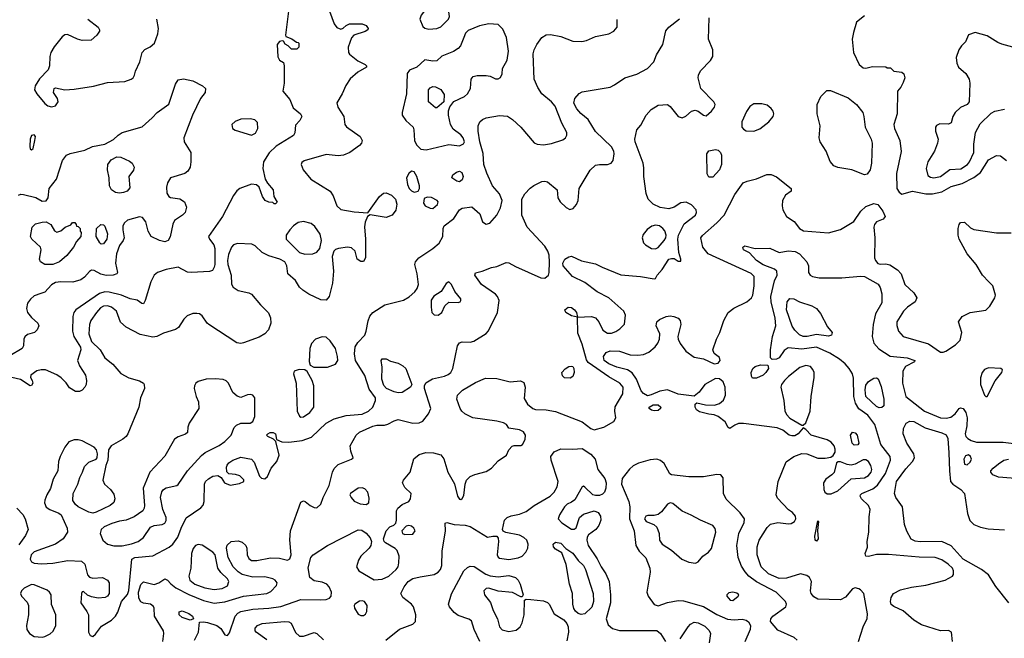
# Model space of a CAD drawing. Extents: x 1173079 to 1307053, y 522583 to 678478.
# Tile 89 of 256: x 1219775 to 1227163, y 551890 to 556530. Entities that reach past the tile are written whole.
import ezdxf

# ---------------------------------------------------------------- set-up
doc = ezdxf.new("R2010")
doc.units = 0

msp = doc.modelspace()

# ---------------------------------------------------------------- linework, layer by layer
at = {"layer": '0CON20XD'}
for points in [[(1221795, 556613.3), (1221770, 556415), (1221773.3, 556403.3), (1221817.7, 556387.7), (1221851.7, 556361.7), (1221865, 556360), (1221870, 556355), (1221870, 556325), (1221855, 556310), (1221815, 556310), (1221790, 556335), (1221767, 556347), (1221755, 556370), (1221745, 556372.5), (1221725, 556367.5), (1221706.4, 556343.6), (1221711.7, 556251.7), (1221725, 556227.5), (1221755, 556210), (1221760, 556185), (1221760, 556055), (1221750, 555995), (1221802.3, 555932.3), (1221828.3, 555868.3), (1221883.3, 555825), (1221893.3, 555805), (1221876.7, 555775), (1221845, 555740), (1221839.3, 555680.7), (1221829.5, 555660.5), (1221699.4, 555580.6), (1221647.8, 555532.2)], [(1220287.5, 556535), (1220364.4, 556475), (1220374.4, 556455), (1220373.1, 556445), (1220355, 556414), (1220312.3, 556377.7), (1220245, 556373.8), (1220210, 556385), (1220135, 556420), (1220115, 556416.2), (1220095, 556401.2), (1220033.6, 556326.3), (1220010, 556285), (1220001.2, 556255), (1219998.8, 556185), (1219989.5, 556155), (1219923.8, 556086.2), (1219891.9, 556035), (1219886.9, 556005), (1219903.1, 555975), (1219965, 555901.2), (1219987.5, 555885), (1220015, 555877.5), (1220045, 555884.2), (1220064, 555915), (1220058.6, 555938.6), (1220030, 555985), (1220034, 556015), (1220045, 556020), (1220115, 556004), (1220185, 556008.9), (1220327.9, 556032.1), (1220435, 556058.5), (1220564.3, 556065.7), (1220612.5, 556085), (1220627.5, 556095), (1220637.5, 556115), (1220643.3, 556145), (1220676, 556215), (1220694.2, 556285), (1220715, 556307.5), (1220755, 556327.5), (1220785.8, 556355), (1220810.8, 556425), (1220815.8, 556465), (1220804, 556535)], [(1222100, 556595), (1222135, 556500), (1222155, 556471.2), (1222185, 556460), (1222203.6, 556466.4), (1222225, 556486.7), (1222250.7, 556499.3), (1222345, 556500), (1222375, 556486.7), (1222390, 556465), (1222386.4, 556453.6), (1222367.7, 556442.3), (1222282.5, 556415), (1222266.1, 556393.9), (1222240, 556325), (1222242.5, 556285), (1222250.7, 556270.7), (1222312.7, 556222.7), (1222366.7, 556195), (1222376.7, 556185), (1222376.7, 556175), (1222312.7, 556137.3), (1222254.4, 556085.6), (1222222.6, 556037.4), (1222195.4, 555974.6), (1222154.5, 555905.5), (1222163.1, 555875), (1222207.5, 555805), (1222215.7, 555745), (1222226.3, 555726.3), (1222330, 555655), (1222344.4, 555625), (1222340, 555605), (1222325, 555587.1), (1222252, 555535), (1222205.3, 555514.7), (1222165, 555508.1), (1222075, 555520), (1221909.1, 555470.9), (1221892.1, 555457.9), (1221888, 555445), (1221903.1, 555405), (1221959.4, 555335), (1222106, 555245), (1222127.8, 555207.8), (1222154.4, 555135), (1222185, 555107.1), (1222285, 555089.5), (1222387.5, 555082.5), (1222474.5, 555205), (1222505, 555228.2), (1222525, 555232.7), (1222565, 555214.6), (1222594.5, 555185), (1222606.2, 555146.2), (1222598, 555102), (1222570, 555065), (1222525, 555046), (1222405, 555067.5), (1222386.2, 555053.8), (1222368.7, 555011.3), (1222362.6, 554977.4), (1222370, 554885), (1222370.8, 554745), (1222355, 554716.2), (1222335, 554716), (1222306.2, 554735), (1222291.2, 554795), (1222265, 554819.2), (1222235, 554824.3), (1222167.5, 554815), (1222143.8, 554806.2), (1222132.5, 554795), (1222120, 554755), (1222129.3, 554645), (1222123.2, 554555), (1222096.5, 554455), (1222075, 554427.5), (1222035, 554428.6), (1221945, 554470.6), (1221900.2, 554500.2), (1221875, 554524.2), (1221844.7, 554574.7), (1221786, 554625), (1221780, 554685), (1221765, 554713.8), (1221726.7, 554735), (1221645, 554758.5), (1221595.8, 554785), (1221543.3, 554833.3), (1221517.6, 554847.6), (1221408.3, 554851.7), (1221378.9, 554841.1), (1221363.3, 554825), (1221341.1, 554768.9), (1221334.2, 554725), (1221336.7, 554695), (1221361.5, 554615), (1221365, 554547.5), (1221376.9, 554525), (1221415, 554497.9), (1221495, 554481.8), (1221515, 554472.2), (1221581.9, 554391.9), (1221642.2, 554332.2), (1221656.7, 554295), (1221660.9, 554255), (1221642.5, 554205), (1221615.6, 554175), (1221572.2, 554147.8), (1221455, 554105.3), (1221435, 554101.2), (1221405.2, 554105.2), (1221195, 554244.4), (1221181.4, 554255), (1221145, 554310), (1221125, 554322.9), (1221105, 554326.9), (1221075, 554326.5), (1221031.8, 554308.2), (1221007.9, 554285), (1220967.4, 554222.6), (1220945, 554206.7), (1220855, 554177.9), (1220805, 554152.9), (1220775, 554147.9), (1220678.6, 554168.6), (1220573.2, 554223.2), (1220531.8, 554261.8), (1220502.1, 554345), (1220465, 554373.4), (1220435, 554383.4), (1220405, 554382.2), (1220382.1, 554367.9), (1220352.7, 554335), (1220310, 554275), (1220298.6, 554245), (1220295.2, 554175), (1220315, 554117.5), (1220380, 554055), (1220414, 553995), (1220475.3, 553945.3), (1220535, 553877.1), (1220595, 553844.4), (1220675, 553820.8), (1220703.3, 553805), (1220710, 553795), (1220712, 553765), (1220680.8, 553695), (1220670, 553625), (1220587.1, 553425), (1220574.2, 553405), (1220549.2, 553385), (1220461.2, 553335), (1220441.2, 553305), (1220436.2, 553225), (1220422, 553185), (1220398.8, 553075), (1220411.2, 553045), (1220455.5, 553005), (1220480.9, 552970.9), (1220488.1, 552935), (1220481.7, 552908.3), (1220454.6, 552885.4), (1220350, 552835), (1220325, 552828.4), (1220295, 552835.3), (1220214.2, 552875), (1220193, 552893), (1220174.5, 552924.5), (1220175.5, 552975), (1220212.2, 553045), (1220225.6, 553095), (1220247.1, 553135), (1220260.9, 553179.1), (1220295, 553212), (1220350, 553235), (1220357.5, 553245), (1220360, 553275)], [(1220848.8, 551865), (1220857.7, 551925), (1220854.6, 551945), (1220787.9, 552055), (1220785.5, 552115), (1220779.8, 552129.8), (1220756.3, 552146.3), (1220705, 552153.5), (1220685, 552163.3), (1220670.4, 552190.4), (1220666.9, 552235), (1220685, 552294.3), (1220705, 552312.5), (1220785.3, 552294.7), (1220820, 552305), (1220865, 552336.7), (1220885, 552325.8), (1220908.7, 552298.7), (1220947.7, 552267.7), (1221045, 552218.3), (1221155, 552174.8), (1221235, 552154.7), (1221315, 552162.4), (1221455, 552206), (1221630, 552225), (1221659.1, 552240.9), (1221702, 552285), (1221707.5, 552305), (1221692, 552325), (1221675, 552335.6), (1221615, 552351.5), (1221525, 552348.2), (1221445, 552369.7), (1221415, 552388), (1221376.4, 552425), (1221340, 552495), (1221328.2, 552565), (1221332.1, 552587.9), (1221362, 552615), (1221415, 552620.9), (1221445, 552610.7), (1221472.1, 552585), (1221479.2, 552565), (1221481.8, 552515), (1221495, 552488.9), (1221515, 552474.6), (1221554.5, 552474.5), (1221657.4, 552492.6), (1221725, 552490.9), (1221785, 552475.6), (1221803.1, 552485), (1221812.5, 552515), (1221802.2, 552627.8), (1221807.1, 552695), (1221885, 552911.2), (1221905, 552920), (1221917.3, 552917.3), (1221955, 552886.2), (1221985, 552870), (1222005, 552867.5), (1222033.6, 552896.4), (1222051.2, 552945), (1222098, 553035), (1222121.4, 553135), (1222135.5, 553164.5), (1222165.5, 553194.5), (1222265, 553232.5), (1222277, 553243), (1222260, 553295), (1222255.7, 553335), (1222301.1, 553415), (1222324.8, 553435.2), (1222425, 553481.9), (1222455, 553488.2), (1222511.7, 553488.3), (1222536.4, 553496.4), (1222585, 553522.5), (1222615, 553530.5), (1222725, 553502.7), (1222773.8, 553506.2), (1222800.2, 553519.8), (1222843.3, 553575), (1222860, 553615), (1222812.9, 553765), (1222812.9, 553785), (1222823.8, 553806.2), (1222872.6, 553837.4), (1222963, 553857), (1222991.3, 553868.7), (1223010.5, 553885), (1223024.5, 553915), (1223061.1, 554085), (1223074.4, 554105.6), (1223095, 554112.9), (1223155, 554112.2), (1223182, 554118), (1223274.5, 554175.5), (1223292.6, 554197.4), (1223361.2, 554335), (1223371.8, 554425), (1223360, 554455), (1223345, 554471.9), (1223240, 554545), (1223191.2, 554615), (1223195, 554632.5), (1223245, 554644), (1223315, 554672.5), (1223355, 554680), (1223425, 554709.2), (1223445, 554707.5), (1223495, 554679.4), (1223686.2, 554595), (1223715, 554591.8), (1223742, 554615), (1223747.9, 554635), (1223750.7, 554710.7), (1223747.5, 554765), (1223739.2, 554795), (1223715, 554832.2), (1223583.5, 554975), (1223543.9, 555065), (1223543.9, 555185), (1223565.3, 555224.7), (1223604.7, 555265.3), (1223633.4, 555286.6), (1223694, 555316), (1223715, 555320), (1223735, 555314.5), (1223808.1, 555255), (1223814.3, 555195), (1223829.4, 555165), (1223875, 555120.6), (1223904.2, 555105.8), (1223929.4, 555115), (1223953.1, 555145), (1223965.4, 555175), (1223973.9, 555265), (1224055, 555401.6), (1224095, 555438), (1224125, 555444.7), (1224185, 555443.8), (1224214.2, 555455), (1224227.8, 555475), (1224236.9, 555525), (1224233.9, 555545), (1224215, 555576.4), (1224095, 555692.5), (1224041.1, 555781.1), (1223985, 555825.6), (1223955, 555862.5), (1223933.5, 555905), (1223940.7, 555939.3), (1223973.8, 555976.2), (1223995, 555988.6), (1224205, 556024.6), (1224239.2, 556040.8), (1224315, 556092.9), (1224405, 556122.2), (1224485.6, 556164.4), (1224534, 556215), (1224552.6, 556267.4), (1224600.6, 556345), (1224623, 556447), (1224646.4, 556473.6), (1224725, 556537.3)], [(1221085.8, 551875), (1221117.5, 551935), (1221125, 552010), (1221155, 552013.3), (1221185, 552008.6), (1221255, 551987.3), (1221283.4, 551963.4), (1221315, 551916.2), (1221335, 551911.2), (1221349.7, 551930.3), (1221392, 552055), (1221412.1, 552077.9), (1221435, 552090.9), (1221525, 552109.5), (1221645, 552115.8), (1221735, 552128.6), (1221885, 552180), (1222035, 552179.6), (1222075, 552180.6), (1222099.5, 552190.5), (1222112.9, 552207.1), (1222114.3, 552235), (1222097.5, 552275), (1222078.8, 552295), (1222045, 552310), (1221985, 552321.1), (1221953.5, 552345), (1221939.2, 552419.2), (1221958.8, 552495), (1221977.5, 552515), (1222083.7, 552586.3), (1222315, 552704.2), (1222342.1, 552702.1), (1222375, 552679.1), (1222404.3, 552644.3), (1222414.2, 552615), (1222408.8, 552585), (1222397.1, 552565), (1222335.4, 552505), (1222317.7, 552475), (1222301.8, 552425), (1222320, 552395), (1222435, 552328.6), (1222495.3, 552334.7), (1222543.9, 552356.1), (1222600.5, 552405), (1222615.5, 552425), (1222620, 552455), (1222623.1, 552505), (1222607.6, 552547.6), (1222593.2, 552563.2), (1222518.8, 552605), (1222510, 552615), (1222506, 552635), (1222526, 552695), (1222553.3, 552725), (1222582.5, 552737.5), (1222597, 552753), (1222603.3, 552775), (1222603.8, 552845), (1222613.3, 552865), (1222645, 552893.8), (1222695, 552916.7), (1222708.8, 552935), (1222712, 552975), (1222665, 553022), (1222648.6, 553055), (1222655.7, 553075), (1222705.6, 553135), (1222733, 553237), (1222772.3, 553267.7), (1222822.6, 553282.6), (1222880.7, 553280.7), (1222935.5, 553265.5), (1222956.6, 553236.6), (1222987.3, 553135), (1223037.5, 553047.5), (1223061.5, 552955), (1223075, 552934.3), (1223085, 552931.4), (1223095, 552937.5), (1223107.7, 552962.3), (1223116.8, 553045), (1223128.5, 553075), (1223155, 553102.9), (1223190.1, 553119.9), (1223275, 553141.1), (1223316, 553165), (1223365, 553220), (1223428.8, 553265), (1223445.9, 553304.1), (1223469.3, 553330.7), (1223485, 553336.7), (1223535, 553337.5), (1223548.8, 553345), (1223568, 553382), (1223570.5, 553415), (1223555, 553438.1), (1223525, 553454.4), (1223446.7, 553466.7), (1223426.7, 553495), (1223405.5, 553505.5), (1223355, 553519.5), (1223175, 553543.8), (1223115, 553574.6), (1223092.7, 553592.8), (1223079.2, 553615), (1223056.2, 553685), (1223059.6, 553715), (1223097.7, 553752.3), (1223195, 553808.5), (1223269.5, 553840.5), (1223355, 553839.3), (1223455, 553813.1), (1223532.4, 553822.4), (1223557.8, 553807.8), (1223567.1, 553775), (1223559.9, 553689.9), (1223586.7, 553646.7), (1223625, 553612.9), (1223645, 553605.4), (1223725, 553602.9), (1223795, 553590.5), (1223995, 553514.4), (1224061.4, 553465), (1224085, 553454.5), (1224158, 553475), (1224234.4, 553515.6), (1224247.5, 553545), (1224240, 553595), (1224243.2, 553626.8), (1224301.4, 553725), (1224304.4, 553775), (1224278.5, 553805), (1224195, 553851.9), (1224039.7, 553959.7), (1224028.7, 553978.7), (1223996.8, 554096.8), (1223962.3, 554177.7), (1223960, 554300), (1223915, 554308), (1223874, 554335), (1223866.7, 554355), (1223890, 554375), (1223915, 554372.5), (1223939.2, 554355), (1223953.8, 554335), (1223960, 554300), (1224065, 554303.8), (1224095, 554294.6), (1224120, 554265), (1224150.4, 554200.4), (1224185, 554179.2), (1224215, 554179.2), (1224248.3, 554191.7), (1224278.6, 554211.4), (1224313.1, 554246.9), (1224320, 554315), (1224307.1, 554345), (1224195, 554444.6), (1224107.9, 554487.9), (1224015, 554560), (1223924, 554605), (1223853.3, 554685), (1223850, 554705), (1223865, 554734.2), (1223895, 554752.2), (1223915, 554755.6), (1223990.5, 554720.5), (1224095, 554697.8), (1224145.8, 554675), (1224285, 554616.7), (1224434.6, 554604.6), (1224535, 554586.7), (1224545, 554590), (1224557.5, 554615), (1224595, 554656.9), (1224645, 554732.9), (1224665, 554740), (1224685, 554738), (1224715, 554720), (1224735, 554720), (1224736.2, 554735), (1224720, 554785), (1224714.3, 554884.3), (1224718.6, 554915), (1224760, 555000), (1224846.9, 555065), (1224854.4, 555085), (1224851.9, 555105), (1224815, 555142.5), (1224775, 555160.6), (1224735, 555156.9), (1224685, 555123.5), (1224645, 555110.4), (1224581.5, 555121.5), (1224527.3, 555147.3), (1224491.9, 555185), (1224476.3, 555226.3), (1224459.5, 555355), (1224459.1, 555419.1), (1224453.3, 555455), (1224392.9, 555615), (1224390.8, 555635), (1224406, 555705), (1224435, 555738.8), (1224475.6, 555815), (1224513.5, 555856.5), (1224565, 555888.9), (1224635, 555893.3), (1224655, 555878.6), (1224715, 555804.3), (1224745, 555792.9), (1224774.5, 555805.5), (1224815, 555842.9), (1224842.7, 555852.7), (1224865, 555844.2), (1224905, 555814), (1224925, 555810), (1224966.2, 555845), (1224988, 555875), (1224993.8, 555895), (1224984, 555915), (1224886.7, 556015), (1224866, 556095), (1224868, 556115), (1224884.2, 556145.8), (1224958.8, 556225), (1224976, 556255), (1224976, 556305), (1224942.5, 556385), (1224949.4, 556545)], [(1222845, 556460), (1222905, 556463.3), (1222935, 556476.7), (1222992.5, 556535), (1223000, 556555), (1222995, 556590), (1222985, 556597.5), (1222865, 556600), (1222825, 556595.8), (1222805, 556587.5), (1222787.1, 556565), (1222778.6, 556535), (1222799.5, 556479.5), (1222815, 556466.7), (1222845, 556460)], [(1226115, 556560), (1226055, 556512.5), (1226030.8, 556435), (1226022.2, 556385), (1226030.8, 556285), (1226074.3, 556194.3), (1226105, 556168.8), (1226125, 556166), (1226175, 556180), (1226275, 556177.5), (1226285, 556170), (1226308.3, 556168.3), (1226333, 556143), (1226395, 556137.5), (1226410, 556125), (1226416.2, 556095), (1226405, 556060), (1226387.5, 556025), (1226362.5, 555995), (1226359.4, 555825), (1226334.4, 555745), (1226340, 555715), (1226378.2, 555625), (1226389.1, 555540.9), (1226354.7, 555375.3), (1226356.9, 555265), (1226375, 555235.6), (1226395, 555221.8), (1226475, 555244.6), (1226575, 555223.5), (1226625, 555223.6), (1226695, 555240), (1226765, 555279.3), (1226847.7, 555302.3), (1226933.6, 555346.4), (1226984.8, 555385.2), (1227045, 555478.9), (1227105, 555511.5), (1227135, 555508.2), (1227180.5, 555475)], [(1220360, 553275), (1220352.5, 553305), (1220335, 553323.3), (1220245, 553372), (1220215, 553380), (1220185, 553378), (1220145, 553363.3), (1220113.8, 553325), (1220078, 553255), (1220067.5, 553215), (1220060.8, 553145), (1220026, 553084), (1220007.4, 553012.6), (1219978, 552965), (1219962.9, 552925), (1219960.6, 552905), (1219975, 552872.5), (1220001.2, 552855), (1220069.3, 552829.3), (1220085.8, 552815), (1220130.5, 552715), (1220133.3, 552685), (1220100.8, 552635), (1220043.9, 552596.1), (1219885, 552538.2), (1219861.2, 552515), (1219855, 552483.8), (1219864.6, 552464.6), (1219883.1, 552453.1), (1219938.3, 552448.3), (1220025, 552453.3), (1220136.9, 552473.1), (1220238.2, 552468.2), (1220263.3, 552445), (1220285, 552366.7), (1220298.9, 552348.9), (1220325, 552340), (1220397, 552347), (1220435, 552325.7), (1220445.6, 552305), (1220446.9, 552225), (1220435, 552205.8), (1220416.7, 552195), (1220365, 552191.9), (1220315, 552200), (1220283.9, 552213.9), (1220255, 552240), (1220245, 552237.5), (1220238.8, 552225), (1220233.1, 552155), (1220280, 552090), (1220290.4, 552065), (1220291.2, 551935), (1220305, 551910.8), (1220325, 551902.9), (1220345, 551920), (1220389.1, 551980.9), (1220464, 552025), (1220494, 552055), (1220510.8, 552085), (1220539.5, 552165), (1220585, 552219.2), (1220595, 552247.5), (1220617, 552483), (1220640, 552495), (1220775, 552507.5), (1220897.3, 552572.7), (1220924.8, 552595.2), (1220961.1, 552648.9), (1220985.6, 552715), (1221025, 552794), (1221135, 552868.8), (1221151.2, 552888.8), (1221158.6, 552915), (1221161.1, 553045), (1221169.4, 553065), (1221190.8, 553085), (1221225, 553107.3), (1221261.1, 553111.1), (1221287.1, 553097.1), (1221312.5, 553055), (1221355, 553039.1), (1221425, 553050), (1221457.5, 553065), (1221458.3, 553078.3), (1221427.5, 553107.5), (1221395, 553118.8), (1221345, 553123.8), (1221329.3, 553139.3), (1221326.4, 553173.6), (1221332.3, 553187.7), (1221343.3, 553205), (1221374.3, 553225.7), (1221435, 553250), (1221515, 553234), (1221535, 553210), (1221575.7, 553105.7), (1221590.5, 553090.5), (1221615, 553086.2), (1221635, 553103.3), (1221662.2, 553165), (1221703.5, 553215), (1221723.3, 553265), (1221697.5, 553367.5), (1221680, 553385), (1221637.5, 553405), (1221627.5, 553415), (1221637.5, 553425), (1221655, 553433.8), (1221677.5, 553435), (1221693.6, 553423.6), (1221701.7, 553381.7), (1221743.1, 553363.1), (1221795, 553360.4), (1221895, 553373.5), (1221965, 553399.4), (1222075, 553502.7), (1222135, 553536.2), (1222225, 553561.2), (1222345, 553571.5), (1222392.9, 553595), (1222425.6, 553625), (1222445.5, 553675), (1222446.2, 553695), (1222398.1, 553758.1), (1222365, 553861.4), (1222294.8, 553974.8), (1222287.3, 554022.7), (1222293.2, 554076.8), (1222311.7, 554108.3), (1222365.4, 554165), (1222376, 554194), (1222388.9, 554271.1), (1222403.5, 554306.5), (1222424.4, 554335), (1222515, 554390.4), (1222655, 554426.4), (1222697.7, 554452.3), (1222741.2, 554488.8), (1222757.8, 554515), (1222766.5, 554545), (1222758.5, 554625), (1222739.4, 554695), (1222744.3, 554715), (1222770.8, 554745), (1222875.3, 554814.7), (1222921.5, 554855), (1222950, 554905), (1222952.9, 554965), (1222961.2, 554985), (1223032.1, 555037.9), (1223075, 555103.5), (1223095, 555116.4), (1223167.7, 555127.7), (1223226.7, 555075), (1223247.5, 555015), (1223275, 554996.7), (1223302.5, 555005), (1223356.1, 555063.9), (1223382, 555118), (1223396.4, 555175), (1223375, 555224.2), (1223323.6, 555283.6), (1223279.8, 555379.8), (1223258.1, 555445), (1223253.8, 555526.2), (1223227.2, 555615), (1223215.8, 555695), (1223216.2, 555735), (1223227.8, 555765), (1223247.4, 555782.6), (1223275, 555793.8), (1223375, 555811.1), (1223435, 555805.6), (1223472.6, 555782.6), (1223535.2, 555725.3), (1223635, 555607.7), (1223657.6, 555597.6), (1223705, 555591.4), (1223765, 555602.5), (1223849.7, 555630.3), (1223871.2, 555645), (1223880, 555665), (1223880, 555685), (1223842.7, 555755), (1223792.6, 555882.6), (1223764.7, 555914.7), (1223692.1, 555975), (1223662.7, 556022.7), (1223636.7, 556085), (1223628, 556275), (1223634.6, 556305), (1223654.7, 556345.3), (1223692.3, 556397.8), (1223725, 556417.9), (1223758.5, 556418.5), (1223834.7, 556404.7), (1223925, 556368.1), (1223992.7, 556367.3), (1224027.5, 556375), (1224095, 556404.2), (1224195, 556424.2), (1224233.8, 556445), (1224258, 556475), (1224258.3, 556531.7)], [(1222825, 555554.5), (1222995, 555593.8), (1223075, 555584.5), (1223105, 555599.2), (1223112.2, 555615), (1223102.7, 555645), (1223085, 555667.5), (1223028.6, 555708.6), (1223008.1, 555745), (1222992, 555815), (1222993.9, 555846.1), (1223003.9, 555876.1), (1223032.7, 555917.3), (1223113.3, 555955), (1223135.8, 555974.2), (1223158.8, 556015), (1223163.8, 556085), (1223177.5, 556105), (1223207.7, 556112.3), (1223275, 556112.5), (1223305.8, 556105.8), (1223346.4, 556086.4), (1223365, 556086.2), (1223383.9, 556096.1), (1223396.1, 556123.9), (1223396.7, 556165), (1223433.1, 556226.9), (1223442.3, 556295), (1223426.8, 556396.8), (1223400.4, 556460.4), (1223365, 556493.8), (1223295, 556500), (1223225, 556483.3), (1223140.2, 556449.8), (1223121.2, 556428.8), (1223107.3, 556397.3), (1223084, 556335), (1223065, 556313.8), (1223029.2, 556290.8), (1222943, 556257), (1222905, 556222.5), (1222875, 556220), (1222815, 556230), (1222756.1, 556173.9), (1222699.5, 556150.5), (1222682.5, 556127.5), (1222678.6, 555975), (1222645.6, 555835), (1222645.6, 555815), (1222671.4, 555775), (1222726.9, 555725), (1222733.7, 555703.7), (1222737.1, 555625), (1222751.9, 555591.9), (1222785, 555560), (1222825, 555554.5)], [(1227225.9, 556324.1), (1227145, 556345.6), (1227115, 556358.1), (1227035, 556410), (1226945, 556433.8), (1226893.6, 556416.4), (1226871.2, 556365), (1226841.2, 556335), (1226822, 556305), (1226803, 556247), (1226807.5, 556205), (1226820, 556175), (1226875, 556125.8), (1226898.6, 556085), (1226905.7, 556055), (1226899.2, 555915), (1226884, 555895), (1226835, 555870.9), (1226795.6, 555835), (1226778.1, 555805), (1226764, 555756), (1226745, 555746.2), (1226680.3, 555749.7), (1226653.2, 555736.8), (1226646.2, 555725), (1226646, 555695), (1226666, 555635), (1226662.9, 555605), (1226640.6, 555545), (1226588.2, 555465), (1226577.9, 555415), (1226590.6, 555360.6), (1226608.2, 555348.2), (1226635, 555344.6)], [(1219767, 555213), (1219785, 555220.8), (1219805, 555218.1), (1219895.3, 555195.3), (1219945, 555168.5), (1219975, 555172.5), (1219988.9, 555195), (1219996.7, 555265), (1220050.9, 555335), (1220095.6, 555474.4), (1220127, 555513), (1220154.4, 555525.6), (1220265, 555552.5), (1220321.7, 555578.3), (1220415, 555596.2), (1220479.4, 555630.6), (1220515, 555664.4), (1220545, 555682.9), (1220695, 555726.4), (1220770.5, 555795), (1220806.7, 555833.3), (1220895, 555897.8), (1220944.6, 556045.4), (1220965, 556078), (1221005, 556085.7), (1221075, 556070.5), (1221148, 556035), (1221168.6, 556015), (1221166.7, 555985), (1221131.9, 555938.1), (1221070.9, 555815), (1221007.3, 555645), (1221008.5, 555615), (1221058.5, 555535), (1221060.5, 555465), (1221054.4, 555425), (1221036.2, 555393.8), (1221013.6, 555376.4), (1220905.7, 555344.3), (1220885, 555306.7), (1220877.9, 555275), (1220880, 555230), (1220895, 555203.8), (1220907.1, 555197.1), (1220977.4, 555187.4), (1221012.5, 555165), (1221027.1, 555125), (1221015.7, 555085), (1220996.6, 555063.4), (1220936.2, 555023.8), (1220923.4, 554996.6), (1220905, 554900.8), (1220888.9, 554875), (1220865.4, 554864.6), (1220825, 554873.8), (1220762, 554905), (1220738, 554945), (1220722, 555015), (1220697.1, 555047.1), (1220675, 555050.8), (1220585, 555026.4), (1220562.6, 555007.4), (1220549.6, 554985), (1220548.2, 554955), (1220558.1, 554895), (1220551.4, 554875), (1220523.6, 554836.4), (1220501.1, 554775), (1220494.4, 554704.4), (1220508.8, 554635), (1220503.3, 554625), (1220476.3, 554613.7), (1220425, 554610.8), (1220385, 554620.5), (1220335, 554648.6), (1220315, 554651.4), (1220298.3, 554641.7), (1220262.2, 554597.8), (1220235, 554578.1), (1220175, 554562.2), (1220085, 554563.8), (1220045, 554558.2), (1220015, 554541.5), (1219965, 554487.5), (1219934.5, 554475.5), (1219885, 554460), (1219856, 554435), (1219834.2, 554405), (1219827.1, 554365), (1219833.6, 554333.6), (1219865, 554296), (1219912.5, 554255), (1219920, 554235), (1219907.5, 554205), (1219886.1, 554183.9), (1219835, 554170), (1219815, 554152.5), (1219806.7, 554135), (1219803.3, 554085), (1219793.3, 554065), (1219701.4, 554008.6)], [(1222905, 555870), (1222895, 555870), (1222842.5, 555915), (1222842.5, 556005), (1222855, 556020), (1222875, 556030), (1222895, 556027.5), (1222935, 556006.7), (1222959.3, 555969.3), (1222957, 555913), (1222905, 555870)], [(1226115, 555367.5), (1226020, 555405), (1225915, 555421.4), (1225884.3, 555434.3), (1225855.6, 555465.6), (1225826.2, 555545), (1225780.8, 555615), (1225774.7, 555644.7), (1225780.4, 555735), (1225758.4, 555825), (1225760, 555895), (1225785.3, 555954.7), (1225832, 555998), (1225857.9, 555997.9), (1225991.4, 555945), (1226054.8, 555894.8), (1226100.9, 555835), (1226110.3, 555805), (1226118.7, 555725), (1226164.6, 555635), (1226172.7, 555605), (1226167.9, 555455), (1226155.5, 555404.5), (1226135, 555372), (1226115, 555367.5)], [(1225285, 555693.5), (1225328.5, 555711.5), (1225395.3, 555764.7), (1225429.4, 555805), (1225434.3, 555825), (1225428, 555845), (1225414.4, 555864.4), (1225385, 555888), (1225345, 555900), (1225285, 555899.2), (1225255, 555879.2), (1225229.4, 555840.6), (1225194.2, 555765), (1225194.2, 555725), (1225205, 555708), (1225225, 555695.8), (1225285, 555693.5)], [(1226635, 555344.6), (1226685, 555354.6), (1226755, 555406.4), (1226838, 555412), (1226887.9, 555445), (1226902.9, 555465), (1226933.5, 555535), (1226934.2, 555595.8), (1226946, 555685), (1226981.9, 555748.1), (1227065, 555830), (1227092.5, 555845), (1227165, 555860)], [(1221515, 555664.6), (1221545, 555678.5), (1221562, 555715), (1221559.2, 555759.2), (1221539.8, 555779.8), (1221505, 555786.8), (1221435.4, 555784.6), (1221393.1, 555766.9), (1221367.5, 555745), (1221372, 555715), (1221390.9, 555700.9), (1221515, 555664.6)], [(1219865, 555553.3), (1219875.7, 555565), (1219890, 555625), (1219893.3, 555655), (1219885, 555667.5), (1219865, 555662.5), (1219854.2, 555635), (1219851.2, 555581.2), (1219855, 555560), (1219865, 555553.3)], [(1221647.8, 555532.2), (1221604.2, 555465), (1221599.4, 555415), (1221617.1, 555335), (1221634.5, 555304.5), (1221676, 555255), (1221683, 555203), (1221708.3, 555161.7), (1221695, 555150), (1221685, 555150), (1221675, 555160), (1221645, 555161.2), (1221616.7, 555175), (1221598, 555205), (1221572.9, 555272.9), (1221551.4, 555291.4), (1221515, 555295.3), (1221427.5, 555265), (1221404.2, 555245.8), (1221379.1, 555210.9), (1221296, 555054), (1221191.2, 554905), (1221198.8, 554885), (1221232.2, 554842.2), (1221240, 554815), (1221238.9, 554695), (1221235, 554673.3), (1221221.2, 554648.8), (1221198.8, 554641.2), (1221065, 554633.1), (1221035, 554637.1), (1220965, 554674), (1220875, 554655.6), (1220810, 554635), (1220785, 554613.8), (1220758.6, 554565), (1220717, 554423), (1220705, 554400), (1220691.7, 554401.7), (1220657.5, 554427.5), (1220605, 554435.6), (1220540, 554465), (1220447.3, 554487.3), (1220415, 554489.2), (1220375, 554477.1), (1220195.6, 554355), (1220182.2, 554335), (1220174.4, 554305), (1220170.5, 554195), (1220182.5, 554155), (1220231.1, 554075), (1220233.2, 554055), (1220208.7, 553975), (1220223.4, 553933.4), (1220269.6, 553865), (1220277.3, 553825), (1220273.8, 553795), (1220265, 553773.1), (1220245, 553750.5), (1220225, 553740.6), (1220195, 553741.4), (1220148.8, 553768.8), (1220125, 553806.7), (1220086.2, 553845), (1220055, 553865.6), (1219970, 553905), (1219937.5, 553905), (1219905, 553895.5), (1219860, 553865), (1219857, 553847), (1219870, 553825), (1219873.3, 553805), (1219865, 553787.5), (1219855, 553783.3), (1219782, 553832), (1219685, 553853.3)], [(1220525, 555229.6), (1220494, 555235), (1220464.3, 555255), (1220449.4, 555285), (1220446.7, 555345), (1220433.6, 555405), (1220437.1, 555445), (1220461.2, 555478.8), (1220505, 555501.6), (1220535, 555499.1), (1220598.5, 555468.5), (1220618, 555455), (1220634, 555425), (1220628.3, 555401.7), (1220594.1, 555354.1), (1220601.7, 555268.3), (1220581.2, 555245), (1220555, 555233.1), (1220525, 555229.6)], [(1224975, 555350), (1224945, 555350), (1224933.6, 555373.6), (1224930.8, 555525), (1224945, 555545.8), (1224995, 555556.9), (1225015, 555552.5), (1225034.3, 555534.3), (1225040, 555515), (1225040, 555445), (1225025.8, 555404.2), (1224975, 555350)], [(1222735, 555237.5), (1222765, 555243.3), (1222776, 555264), (1222774.2, 555285), (1222754.4, 555355), (1222735, 555390), (1222715, 555394.2), (1222695, 555377.5), (1222676.9, 555345), (1222685, 555293.3), (1222696.9, 555265), (1222715, 555245.7), (1222735, 555237.5)], [(1223075, 555314.4), (1223055, 555318.6), (1223016.7, 555345), (1223024.2, 555365.8), (1223052.6, 555387.4), (1223075, 555393.1), (1223093.5, 555383.5), (1223102.5, 555355), (1223095, 555328), (1223075, 555314.4)], [(1225169.7, 553500.3), (1225140.7, 553489.3), (1225103.6, 553463.6), (1225091.7, 553471.7), (1225068, 553515), (1225015, 553554.3), (1224985, 553567.5), (1224945, 553570.8), (1224875, 553590), (1224854.1, 553604.1), (1224842.5, 553625), (1224843, 553647), (1224855, 553657.5), (1224922.3, 553642.3), (1224987.8, 553637.8), (1225025, 553652.1), (1225055, 553677.5), (1225072.3, 553715), (1225069.5, 553775), (1225052.9, 553815), (1225025, 553837.1), (1224995, 553840), (1224916.2, 553795), (1224872.7, 553737.3), (1224835, 553706.7), (1224715, 553722.2), (1224635, 553754.2), (1224577.5, 553745), (1224513.8, 553716.2), (1224485, 553710), (1224455, 553726.4), (1224437.5, 553747.5), (1224402.8, 553832.8), (1224370.5, 553880.5), (1224335, 553903.6), (1224255, 553924.7), (1224195, 553949.2), (1224160.7, 553975), (1224156, 554004), (1224175, 554033.1), (1224205, 554046.2), (1224275, 554044.7), (1224355, 554016.8), (1224414, 554014), (1224455, 554018.8), (1224495, 554035.3), (1224543.6, 554076.3), (1224564.5, 554105), (1224576.7, 554135), (1224577.5, 554175), (1224551.8, 554235), (1224555.9, 554264.1), (1224575, 554280.4), (1224625, 554304.1), (1224655, 554309.7), (1224684.7, 554304.7), (1224715, 554291.1), (1224730.6, 554275), (1224735.5, 554245), (1224714.5, 554155), (1224715.6, 554135), (1224731.2, 554101.2), (1224772.8, 554042.8), (1224835, 553998.6), (1224907, 553987), (1224985, 553949.2), (1225017, 553953), (1225032, 553975), (1225027.3, 553997.3), (1224987.3, 554027.3), (1224977.1, 554055), (1225002.9, 554135), (1225027.5, 554185), (1225057.5, 554275), (1225091.9, 554335), (1225132.6, 554367.4), (1225230.8, 554415), (1225266.9, 554445), (1225275.5, 554465), (1225285.5, 554535), (1225285.4, 554605), (1225265, 554625.9), (1224941.4, 554775), (1224900.5, 554825), (1224886.7, 554895), (1224898.1, 554911.9), (1225005, 555005.5), (1225060.5, 555065), (1225140.3, 555219.7), (1225204.1, 555305.9), (1225235, 555320), (1225305, 555335.8), (1225381.7, 555368.3), (1225415, 555370), (1225455, 555352), (1225563.8, 555265), (1225563.3, 555245), (1225521.2, 555215), (1225500, 555175), (1225495.7, 555135), (1225501.1, 555105), (1225529.4, 555055), (1225587.4, 555017.4), (1225626.9, 554965), (1225656.7, 554946.7), (1225845, 554932.5), (1225935, 554955.6), (1226035, 555016), (1226085.9, 555094.1), (1226125, 555129.4), (1226185, 555152), (1226213.3, 555145), (1226252.5, 555095), (1226270, 555055), (1226255, 555033.3), (1226205, 555013.3), (1226188.8, 554995), (1226184.2, 554975), (1226190.5, 554895), (1226189.2, 554745), (1226196, 554725), (1226215, 554702.5), (1226235, 554695.8), (1226275, 554698.1), (1226305, 554691.9), (1226362.5, 554655), (1226389.2, 554625), (1226418, 554545), (1226485, 554480.8), (1226505.7, 554445), (1226494.3, 554415), (1226435.7, 554375), (1226406.9, 554345), (1226357.8, 554265), (1226356.6, 554236.6), (1226368.6, 554195), (1226405, 554153.5), (1226595, 554099.7), (1226685, 554035.6), (1226705, 554035.7), (1226725.6, 554044.4), (1226798.1, 554091.9), (1226833.2, 554126.8), (1226845.6, 554185), (1226818.8, 554265), (1226846.7, 554305), (1226906.5, 554333.5), (1227025, 554351.1), (1227055, 554381.4), (1227093.1, 554445), (1227096.7, 554465), (1227077.8, 554535), (1227048.1, 554565), (1226999.1, 554615), (1226952.9, 554695), (1226885.3, 554775), (1226825.4, 554885), (1226816.2, 554915), (1226816.4, 554965), (1226823.3, 554995), (1226835, 555009.2), (1226865, 555010.6), (1226908.7, 554968.7), (1226935, 554955.9), (1227105, 554932.2), (1227215, 554932.2)], [(1222875, 555113.8), (1222911.2, 555145), (1222914, 555165), (1222908.8, 555175), (1222865, 555195.6), (1222832, 555198), (1222810.7, 555189.3), (1222806.2, 555155), (1222816.7, 555135), (1222855, 555116.2), (1222875, 555113.8)], [(1219963.6, 554693.6), (1219932, 554715), (1219924, 554735), (1219935.8, 554805), (1219932, 554825), (1219867.5, 554885), (1219857.1, 554905), (1219867.8, 554975), (1219895, 554997.9), (1219945, 555012.7), (1219975, 555014.4), (1220008.8, 554995), (1220037, 554947), (1220055, 554937.5), (1220085, 554947.5), (1220116.4, 554973.6), (1220158.3, 554991.7), (1220171.7, 555008.3), (1220188.3, 555008.3), (1220200, 554995), (1220201.7, 554981.7), (1220215, 554980), (1220230, 554965), (1220230, 554945), (1220237.5, 554935), (1220233.3, 554905), (1220202.7, 554867.3), (1220180, 554825), (1220128.5, 554761.5), (1220072.9, 554715), (1220025, 554694.6), (1219963.6, 554693.6)], [(1220387, 554847), (1220375.5, 554855.5), (1220348.1, 554905), (1220352.5, 554965), (1220385, 554992.9), (1220405, 554990.6), (1220415, 554982.5), (1220433.2, 554925), (1220429.3, 554885), (1220405, 554850), (1220387, 554847)], [(1221915, 554772.2), (1221975, 554774.4), (1222005, 554785.7), (1222027.8, 554815), (1222040, 554875), (1222030.5, 554920.5), (1221989.6, 554979.6), (1221961.3, 555001.3), (1221905, 555016), (1221865, 555009.1), (1221829.5, 554985), (1221801.5, 554955), (1221774.4, 554915), (1221774.3, 554885), (1221875, 554783.1), (1221915, 554772.2)], [(1224545, 554810.6), (1224565, 554822.5), (1224610, 554875), (1224622.5, 554895), (1224625.4, 554915), (1224615.3, 554945.3), (1224601.4, 554965), (1224575, 554983.6), (1224545, 554989.6), (1224517.8, 554982.2), (1224483.9, 554956.1), (1224452.2, 554917.8), (1224445.6, 554895), (1224456.6, 554856.6), (1224470.7, 554840.7), (1224515, 554812.9), (1224545, 554810.6)], [(1226773.9, 551866.1), (1226767.5, 551935), (1226745, 551948.6), (1226685, 551945.6), (1226541.9, 551991.9), (1226484.4, 552025), (1226405, 552095.5), (1226335, 552127.5), (1226313.8, 552143.8), (1226309.4, 552165), (1226314.4, 552195), (1226332.9, 552225), (1226385, 552254), (1226465.7, 552274.3), (1226575, 552289.6), (1226718.8, 552325), (1226774, 552355), (1226781.7, 552368.3), (1226783.1, 552395), (1226775.5, 552415), (1226742.5, 552445), (1226695, 552477.5), (1226645, 552495.3), (1226525, 552498.2), (1226295, 552519.6), (1226205, 552519.2), (1226145, 552502.5), (1226123.3, 552505), (1226118.8, 552525), (1226135.9, 552574.1), (1226134.4, 552615), (1226147.8, 552685), (1226149.7, 552800.3), (1226156.9, 552855), (1226144.4, 552885), (1226091.9, 552935), (1226081.4, 552955), (1226082.9, 552965), (1226095, 552977.3), (1226177.7, 553012.3), (1226211.4, 553038.6), (1226271.9, 553125), (1226295.3, 553185), (1226309.6, 553225), (1226307.3, 553255), (1226237.5, 553345), (1226192.5, 553495), (1226140.3, 553565), (1226071.3, 553611.3), (1226045.4, 553655), (1226034.6, 553705), (1226031.9, 553841.9), (1226024.4, 553875), (1226000, 553915), (1225969.9, 553949.9), (1225927.5, 553985), (1225855, 554029.5), (1225755, 554074.8), (1225645, 554059.7), (1225542.3, 554067.7), (1225511.7, 554048.3), (1225475, 553993.3), (1225455, 553983.3), (1225421.7, 553981.7), (1225410, 553995), (1225408.8, 554055), (1225424.2, 554154.2), (1225449.6, 554235), (1225442.6, 554292.6), (1225413.5, 554415), (1225412, 554455), (1225438.8, 554571.2), (1225458.1, 554615), (1225456, 554645), (1225439.4, 554659.4), (1225355, 554692.1), (1225304, 554725), (1225250.5, 554780.5), (1225206.2, 554805), (1225202, 554825), (1225215, 554833.8), (1225295, 554814), (1225405, 554815.8), (1225475, 554783.8), (1225542.4, 554797.6), (1225595, 554790.5), (1225625.8, 554775), (1225681.4, 554715), (1225692.9, 554685), (1225694.3, 554635), (1225707.1, 554615), (1225724.1, 554604.1), (1225775, 554593.3), (1225945, 554593.3), (1226085, 554606.7), (1226115, 554604.1), (1226215.5, 554545.5), (1226231.2, 554521.2), (1226245.2, 554475), (1226243.5, 554406.5), (1226196.5, 554325), (1226178.2, 554245), (1226170.9, 554155), (1226184.4, 554105), (1226220.6, 554060.6), (1226306.3, 554006.3), (1226435, 553994.4), (1226492.5, 553975), (1226490, 553965), (1226421.9, 553928.1), (1226402, 553895), (1226400, 553805), (1226424.5, 553705), (1226565, 553592.8), (1226685, 553543.8), (1226728, 553542), (1226762, 553548), (1226794.3, 553575), (1226825, 553614), (1226835, 553619.2), (1226854.4, 553614.4), (1226873.5, 553585), (1226883.3, 553543.3), (1226883.1, 553485), (1226869.5, 553425), (1226874.4, 553405), (1226888.6, 553388.6), (1226913.8, 553373.8), (1226955, 553362.2), (1227155, 553360.5), (1227297.3, 553342.7)], [(1222915, 554313.3), (1222943.1, 554335), (1222965.6, 554384.4), (1222995, 554412), (1223065, 554410), (1223080, 554415), (1223086.2, 554425), (1223085, 554436.7), (1223041.1, 554491.1), (1223015, 554543.8), (1222995, 554564), (1222975, 554551.2), (1222938.9, 554491.1), (1222882.6, 554457.4), (1222863.4, 554426.6), (1222861.5, 554375), (1222868.9, 554335), (1222885.6, 554315.6), (1222915, 554313.3)], [(1225655, 554153.1), (1225625.2, 554165.2), (1225590.6, 554200.6), (1225571.5, 554231.5), (1225529.4, 554355), (1225533.3, 554415), (1225555, 554438.6), (1225585, 554435.6), (1225626, 554415), (1225718.6, 554385), (1225753.9, 554363.9), (1225785, 554326.5), (1225836.9, 554226.9), (1225871.2, 554185), (1225867.5, 554165), (1225845, 554157.5), (1225755, 554169.2), (1225685, 554154.7), (1225655, 554153.1)], [(1221983.1, 553923.1), (1222085, 553924.7), (1222145, 553945.7), (1222161.8, 553975), (1222160.8, 554005), (1222145, 554064), (1222105, 554121.9), (1222075, 554149.4), (1222045, 554151.9), (1221995.4, 554134.6), (1221965, 554102), (1221952, 554065), (1221946.6, 553966.6), (1221955, 553940), (1221983.1, 553923.1)], [(1222615, 553731.2), (1222585, 553738.5), (1222528.1, 553765), (1222506.8, 553786.8), (1222493.3, 553835), (1222494.4, 553924.4), (1222486.7, 553975), (1222493.9, 553986.1), (1222525, 553985.8), (1222558.7, 553968.7), (1222615, 553954.4), (1222650.8, 553935), (1222672.6, 553912.6), (1222718.8, 553795), (1222708.8, 553775), (1222645, 553734.5), (1222615, 553731.2)], [(1221885, 553550), (1221905, 553551.2), (1221953.3, 553585), (1221981.9, 553625), (1221982.9, 553785), (1221968.6, 553825), (1221931.2, 553891.2), (1221914.1, 553904.1), (1221873.2, 553906.8), (1221835.9, 553894.1), (1221828.8, 553875), (1221849.6, 553805), (1221857.3, 553595), (1221875, 553557.5), (1221885, 553550)], [(1223905, 553842), (1223862.5, 553845), (1223849.3, 553859.3), (1223843.8, 553885), (1223867.7, 553912.3), (1223895, 553928), (1223915, 553932), (1223925, 553928.8), (1223934.3, 553914.3), (1223936.9, 553885), (1223925, 553853.8), (1223905, 553842)], [(1225305, 553841.4), (1225275, 553842.5), (1225265.6, 553855.6), (1225263.6, 553885), (1225277.1, 553915), (1225295, 553928.6), (1225335, 553941.2), (1225388.3, 553938.3), (1225393.3, 553915), (1225373.8, 553885), (1225353.3, 553865), (1225305, 553841.4)], [(1225655, 553490), (1225675, 553507.5), (1225707.1, 553595), (1225713.8, 553705), (1225737.4, 553847.4), (1225735.6, 553885), (1225727.2, 553907.2), (1225707.9, 553927.9), (1225675, 553936.5), (1225628.5, 553921.5), (1225545, 553854.7), (1225513.3, 553825), (1225492.3, 553795), (1225486.2, 553775), (1225509.6, 553675), (1225516.9, 553596.9), (1225528.1, 553568.1), (1225555, 553541.4), (1225645, 553490), (1225655, 553490)], [(1227025, 553704), (1227035, 553704.2), (1227095, 553822), (1227145.8, 553885), (1227148.8, 553905), (1227137.5, 553915), (1227045, 553917.7), (1227014.7, 553905.3), (1226997.8, 553885), (1226984.4, 553845), (1226984.4, 553795), (1227014.2, 553715), (1227025, 553704)], [(1220482.8, 552582.8), (1220545, 552584.7), (1220615, 552597.5), (1220664.7, 552615.3), (1220705, 552645.7), (1220757, 552723), (1220785, 552735.6), (1220845, 552742.9), (1220865, 552754.2), (1220875, 552773.3), (1220875.4, 552795), (1220849.6, 552855), (1220832.5, 552945), (1220842.4, 552987.6), (1220854, 553005), (1220875, 553018.6), (1220955, 553037.1), (1220965, 553044.3), (1221034.5, 553145), (1221138.9, 553261.1), (1221165.9, 553284.1), (1221272.8, 553337.2), (1221314.2, 553365.8), (1221360.9, 553415), (1221385, 553471.2), (1221401.7, 553488.3), (1221435.7, 553504.3), (1221505, 553504.5), (1221525, 553517.1), (1221538.9, 553555), (1221539.6, 553695), (1221523.8, 553715), (1221505, 553719.6), (1221484.6, 553715.4), (1221435, 553697.5), (1221406.8, 553706.8), (1221375.7, 553735), (1221343.1, 553805), (1221325, 553822.2), (1221302, 553832), (1221245, 553837.5), (1221175, 553832.9), (1221115, 553815.8), (1221097.3, 553802.7), (1221086.2, 553785), (1221084.2, 553765), (1221100, 553705), (1221118, 553665), (1221119.2, 553615), (1221046, 553505), (1221036.2, 553475), (1221033.3, 553435), (1221019.7, 553420.3), (1220965, 553401.1), (1220936.7, 553383.3), (1220865, 553256.9), (1220750.6, 553135), (1220702, 553015), (1220710.5, 552885), (1220708.5, 552865), (1220698.1, 552845), (1220635, 552802.1), (1220573, 552777), (1220525, 552768.2), (1220467.8, 552752.2), (1220410, 552725), (1220385.5, 552705), (1220379.2, 552675), (1220399.6, 552625), (1220432.9, 552595), (1220482.8, 552582.8)], [(1226225, 553618.9), (1226205, 553627.8), (1226123.4, 553705), (1226120, 553755), (1226125, 553789.2), (1226145, 553815.5), (1226185, 553842.1), (1226205, 553842.7), (1226215.8, 553835.8), (1226238.8, 553778.8), (1226260, 553685), (1226259.2, 553635), (1226245, 553620.8), (1226225, 553618.9)], [(1224535.9, 553595.9), (1224515, 553601.2), (1224497.5, 553615), (1224497.5, 553625), (1224527.7, 553642.3), (1224565, 553642.5), (1224586, 553625), (1224583.8, 553615), (1224565, 553600), (1224535.9, 553595.9)], [(1227198.2, 552155), (1227098.4, 552278.4), (1227045.2, 552365.2), (1226992.5, 552405), (1226855, 552484.1), (1226765, 552584.5), (1226695, 552616.2), (1226533, 552613), (1226495, 552618.9), (1226465, 552634.3), (1226432.6, 552692.6), (1226414.1, 552744.1), (1226399.2, 552875), (1226349.5, 552945), (1226338.8, 552975), (1226354.7, 553065), (1226425, 553161.5), (1226474.5, 553215), (1226488.1, 553245), (1226483.5, 553275), (1226432.5, 553355), (1226403.1, 553425), (1226405.8, 553465), (1226425.7, 553504.3), (1226455, 553518.9), (1226485, 553517.1), (1226569.2, 553469.2), (1226695, 553432.5), (1226726.4, 553416.3), (1226738.6, 553388.6), (1226747.6, 553282.4), (1226751.1, 553145), (1226760, 553065), (1226776.3, 553046.3), (1226837.1, 553007.1), (1226864.6, 552975), (1226886.7, 552826.7), (1226905, 552774.2), (1226934.7, 552744.7), (1226985, 552723.9), (1227042.4, 552712.4), (1227164.4, 552704.4)], [(1226068.8, 551865), (1226104.6, 551975.4), (1226135, 552037.5), (1226135.6, 552074.4), (1226108, 552225), (1226085, 552253.3), (1226071.2, 552261.2), (1226045, 552267.5), (1226025, 552260.8), (1225971.8, 552198.2), (1225935, 552177.5), (1225765, 552183.3), (1225735, 552200.6), (1225713.1, 552225), (1225708.1, 552245), (1225715.8, 552315), (1225700.8, 552345), (1225681.3, 552361.3), (1225635, 552372.5), (1225528.8, 552341.2), (1225475, 552338.4), (1225394.8, 552374.8), (1225337.9, 552425), (1225310, 552515), (1225310, 552575), (1225324, 552626), (1225385, 552721.2), (1225410, 552745), (1225465, 552757.8), (1225545, 552747.7), (1225565, 552751.1), (1225587.8, 552765), (1225600, 552785), (1225595.3, 552805.3), (1225575, 552832.5), (1225545, 552854.2), (1225460.5, 552940.5), (1225451.9, 552965), (1225466.9, 553065), (1225527.4, 553212.6), (1225585, 553254.5), (1225645, 553275.4), (1225682.7, 553272.7), (1225765, 553241.8), (1225819.1, 553240.9), (1225861.7, 553248.3), (1225879.5, 553260.5), (1225894.1, 553285.9), (1225895, 553310), (1225886.7, 553335), (1225865, 553361.1), (1225835, 553379.5), (1225713.8, 553415), (1225675, 553457.5), (1225655, 553470), (1225616.8, 553423.2), (1225590.3, 553409.7), (1225567.9, 553407.9), (1225548, 553415), (1225502.5, 553452.5), (1225458.8, 553468.8), (1225205, 553501.8), (1225169.7, 553500.3)], [(1226037.6, 553337.6), (1226022.5, 553355), (1226009.2, 553415), (1226024.4, 553435.6), (1226045, 553432.5), (1226058.1, 553415), (1226072.5, 553355), (1226065, 553342.5), (1226037.6, 553337.6)], [(1222521.5, 551875), (1222625, 551958.5), (1222724.5, 551995.5), (1222744, 552015), (1222747.5, 552065), (1222730.5, 552125), (1222715, 552145.6), (1222649.4, 552195), (1222634.4, 552225), (1222659.1, 552275), (1222689.5, 552315), (1222725, 552338), (1222780.8, 552350.8), (1222885, 552368.6), (1222915, 552385.4), (1222933.4, 552406.6), (1222942.4, 552435), (1222945.4, 552544.6), (1222970, 552695), (1222967.5, 552752.5), (1222980.7, 552759.3), (1223035, 552742.9), (1223118.2, 552738.2), (1223155, 552728.6), (1223285, 552648), (1223325, 552656.7), (1223356.2, 552656.2), (1223365, 552640), (1223366.9, 552616.9), (1223358.6, 552515), (1223365, 552498), (1223375, 552490.6), (1223445, 552482), (1223515, 552493.9), (1223545, 552506.5), (1223571.8, 552535), (1223586.8, 552565), (1223590.4, 552595), (1223580, 552625), (1223557.3, 552647.3), (1223525, 552664.6), (1223423, 552683), (1223404, 552694), (1223398.8, 552705), (1223413.3, 552775), (1223433.1, 552795), (1223462.3, 552807.8), (1223525, 552822), (1223575, 552841.5), (1223635, 552885.5), (1223754.5, 552955.5), (1223784.5, 552985.5), (1223807.1, 553025), (1223815.6, 553065), (1223762.2, 553225), (1223760.8, 553255), (1223785, 553289.2), (1223835, 553310.6), (1223925, 553308.2), (1223995, 553314.5), (1224060.7, 553270.7), (1224092.2, 553235), (1224114.2, 553155), (1224165, 553088), (1224176.5, 553055), (1224173, 553017), (1224162.7, 552987.3), (1224148.8, 552971.2), (1224125, 552961.2), (1224095, 552960), (1224075, 552966), (1224015, 553023.3), (1224005, 553030), (1223995, 553026.7), (1223940.8, 552929.2), (1223915, 552910), (1223882.7, 552897.3), (1223862.5, 552875), (1223824.6, 552815.4), (1223816.7, 552785), (1223842.2, 552755), (1223915, 552708.2), (1223935, 552708.1), (1223951.3, 552718.7), (1223974.6, 552795), (1224005, 552820.4), (1224085, 552847.1), (1224115, 552834.3), (1224132.9, 552805), (1224136.8, 552775), (1224121.8, 552735), (1224098.6, 552705), (1224044.1, 552665.9), (1224032.5, 552647.5), (1224030, 552625), (1224041.5, 552585), (1224109.1, 552485), (1224138.5, 552425), (1224173.4, 552373.4), (1224197.3, 552315), (1224208.5, 552215), (1224207.5, 552155), (1224176.2, 552035), (1224191.5, 551991.5), (1224223.5, 551963.5), (1224275, 551949.1), (1224555, 551949.2), (1224582.5, 551925), (1224622, 551865)], [(1225608.6, 551875), (1225586.1, 551896.1), (1225465, 551951.4), (1225410, 552015), (1225412, 552035), (1225427.1, 552055), (1225523.1, 552125), (1225530, 552145), (1225520.6, 552165), (1225450.9, 552235), (1225304.8, 552314.8), (1225247, 552357), (1225218, 552388), (1225192.3, 552432.3), (1225166.8, 552495), (1225155.9, 552585), (1225171.3, 552675), (1225210.1, 552759.9), (1225213.2, 552785), (1225181.6, 552831.6), (1225075, 552934.6), (1225057.2, 552977.2), (1225053.4, 553093.4), (1225035, 553116), (1225005, 553118.5), (1224905, 553100), (1224795, 553101.5), (1224665.8, 553115.8), (1224654.5, 553124.5), (1224611.5, 553201.5), (1224583.9, 553223.9), (1224555, 553234.7), (1224505, 553229.3), (1224417.5, 553202.5), (1224377.3, 553182.7), (1224350.5, 553159.5), (1224295, 553087.5), (1224290.8, 553045), (1224346.5, 552915), (1224354.5, 552875), (1224350.4, 552785), (1224386, 552695), (1224398.2, 552585), (1224422.8, 552542.8), (1224474.5, 552494.5), (1224504.4, 552415), (1224505.7, 552385), (1224480.6, 552235), (1224491.1, 552205), (1224535, 552144.4), (1224565, 552133.8), (1224635, 552158.9), (1224715, 552172.5), (1224755, 552171.1), (1224905, 552128), (1225005, 552068.4), (1225085, 552033.3), (1225135, 552027.5), (1225195, 552033.5), (1225226.3, 552026.3), (1225244.3, 552014.3), (1225258, 551985), (1225255.7, 551955), (1225216, 551864)], [(1225835, 552972.9), (1225865, 552974.4), (1225915, 552995.7), (1226012.9, 553087.1), (1226115, 553093.6), (1226145, 553110.9), (1226164.7, 553135), (1226170, 553155), (1226162.7, 553185), (1226145.4, 553215), (1226125, 553229.3), (1226105, 553229.3), (1226045, 553196.8), (1226015, 553188.8), (1225985, 553192.5), (1225935, 553212.5), (1225916.2, 553213.8), (1225905, 553206.7), (1225885.3, 553134.7), (1225868.6, 553115), (1225825, 553083.6), (1225805.4, 553055), (1225809.5, 553005), (1225817.1, 552985), (1225835, 552972.9)], [(1226885, 553192), (1226907.6, 553212.4), (1226915.8, 553235), (1226910, 553255), (1226895, 553266), (1226872.4, 553257.6), (1226860.6, 553235), (1226865, 553196.7), (1226885, 553192)], [(1227277.3, 553087.3), (1227119.4, 553099.4), (1227076.2, 553115), (1227062.5, 553135), (1227063.1, 553145), (1227078.6, 553165), (1227120.1, 553199.9), (1227160.8, 553225), (1227195, 553234.7)], [(1222375, 552894.2), (1222394.2, 552905.8), (1222397.8, 552942.2), (1222386.4, 552985), (1222365, 553010.5), (1222345, 553018.5), (1222315, 553015.6), (1222256.7, 552975), (1222253.3, 552965), (1222261.2, 552945), (1222285, 552919.2), (1222329.3, 552899.3), (1222375, 552894.2)], [(1219752.7, 552865), (1219798.6, 552818.6), (1219815.3, 552785.3), (1219837.8, 552705), (1219819.3, 552660.7), (1219767.7, 552592.3)], [(1224845, 552454.4), (1224865.4, 552464.6), (1224900, 552505), (1224943.8, 552536.2), (1224965.2, 552564.8), (1224998.9, 552685), (1224994.1, 552714.1), (1224977.2, 552737.2), (1224882.5, 552775), (1224814.1, 552814.1), (1224745, 552843.6), (1224675, 552900.8), (1224657, 552907), (1224635, 552895.6), (1224591, 552839), (1224565, 552818.8), (1224535, 552810.9), (1224487.6, 552812.4), (1224474, 552806), (1224464.6, 552785), (1224475, 552765.7), (1224533, 552743), (1224555, 552724), (1224572.7, 552675), (1224576.9, 552625), (1224595, 552597.1), (1224665, 552551.5), (1224744.2, 552484.2), (1224795, 552461.8), (1224845, 552454.4)], [(1225755, 552617.5), (1225744, 552625), (1225742, 552655), (1225765, 552770), (1225770, 552765), (1225762.5, 552697.5), (1225765.8, 552635.8), (1225755, 552617.5)], [(1222665, 552667.5), (1222725, 552671.2), (1222743.3, 552695), (1222733.3, 552715), (1222715, 552731.2), (1222695, 552736.2), (1222675, 552730), (1222643, 552697), (1222647, 552677), (1222665, 552667.5)], [(1221235, 552256.2), (1221295, 552262.8), (1221335, 552282.7), (1221345.4, 552315), (1221335, 552337.3), (1221283.5, 552383.5), (1221261.2, 552415), (1221242, 552515), (1221225, 552535.5), (1221145, 552588), (1221115, 552594), (1221094.3, 552585.7), (1221075.7, 552564.3), (1221064.4, 552525), (1221058.5, 552415), (1221044.5, 552355), (1221052.5, 552325), (1221089.4, 552295), (1221165, 552268.1), (1221235, 552256.2)], [(1223988.9, 552068.9), (1223966.1, 552076.1), (1223945, 552092.9), (1223933.3, 552113.3), (1223926.2, 552145), (1223922.9, 552225), (1223901.5, 552295), (1223875.8, 552444.2), (1223842.3, 552532.3), (1223795, 552559.2), (1223780.8, 552575), (1223778, 552595), (1223795, 552610.8), (1223835, 552604.2), (1223872.9, 552562.9), (1223925, 552528.1), (1223964.6, 552474.6), (1224005, 552435.6), (1224020.3, 552405), (1224077.2, 552225), (1224080, 552165), (1224067.3, 552122.7), (1224015, 552074.6), (1223988.9, 552068.9)], [(1223228.9, 551865), (1223184.5, 551955), (1223165, 552021.2), (1223145, 552034.3), (1223065, 552061.1), (1223034.8, 552084.8), (1223000.9, 552125), (1222992.5, 552145), (1223015.3, 552224.7), (1223108, 552395), (1223135, 552422), (1223155, 552432), (1223185, 552428), (1223271.7, 552371.7), (1223305, 552358.5), (1223365, 552350.3), (1223445, 552360.5), (1223494.3, 552345), (1223515.6, 552325), (1223529.4, 552295), (1223553.3, 552215), (1223545, 552200), (1223535, 552200), (1223473.6, 552233.6), (1223365, 552244.4), (1223295, 552265.7), (1223275, 552264), (1223258, 552245), (1223262.9, 552215), (1223308.4, 552158.4), (1223328.7, 552098.7), (1223360, 552035), (1223375.6, 551975), (1223394.7, 551954.7), (1223445, 551940.6), (1223500, 551950), (1223530, 551975), (1223544.6, 552005.4), (1223560.6, 552065), (1223563, 552177), (1223576.4, 552183.6), (1223611.3, 552181.3), (1223705, 552170), (1223735, 552157.7), (1223747.5, 552145), (1223784.7, 552074.7), (1223857.6, 552027.6), (1223880.7, 552000.7), (1223891.9, 551975), (1223892.9, 551935), (1223879.7, 551870.3)], [(1219945, 551898.9), (1219965, 551903.3), (1220005, 551924.4), (1220026.1, 551943.9), (1220046.7, 551985), (1220046.7, 552065), (1220014.4, 552144.4), (1220010.8, 552215), (1220000, 552235), (1219980.3, 552250.3), (1219885, 552290.8), (1219865, 552292.5), (1219810, 552265), (1219788.6, 552245), (1219780.5, 552225), (1219790, 552205), (1219830.9, 552160.9), (1219841.5, 552135), (1219842.5, 552065), (1219826.4, 551985), (1219828.5, 551955), (1219848.1, 551925), (1219885, 551902.5), (1219945, 551898.9)], [(1225125, 552173.8), (1225166.7, 552205), (1225170, 552215), (1225155, 552227.5), (1225126.3, 552236.3), (1225095, 552230.8), (1225080, 552215), (1225082, 552205), (1225105, 552176.7), (1225125, 552173.8)], [(1222355, 552060), (1222369.3, 552070.7), (1222380, 552090), (1222383.1, 552135), (1222361.4, 552165), (1222345, 552171.2), (1222325, 552169.6), (1222289.4, 552145), (1222284.3, 552135), (1222286.9, 552115), (1222315, 552070), (1222335, 552060), (1222355, 552060)], [(1221055, 552026.7), (1220993.3, 552045), (1220971.2, 552065), (1220971.7, 552088.3), (1220995, 552096.2), (1221045, 552076), (1221072.5, 552055), (1221080, 552035), (1221075, 552032.5), (1221055, 552026.7)], [(1221628.8, 551878.8), (1221548.6, 551935), (1221541.9, 551945), (1221541.9, 551965), (1221560.8, 551985), (1221595, 552000.8), (1221763, 552017), (1221794.5, 552014.5), (1221812.6, 552002.6), (1221844.7, 551934.7), (1221875, 551906.4), (1221905, 551906.4), (1221985, 551933.8), (1222005, 551926.7), (1222055, 551878.8)], [(1224732, 551885), (1224790, 551975), (1224808.1, 551995), (1224835, 552011.8), (1224865, 552007.3), (1224915, 551980.6), (1224949.1, 551949.1), (1224959.4, 551925), (1224949.4, 551855)]]:
    msp.add_lwpolyline(points, dxfattribs=at)

doc.saveas('drawing.dxf')
